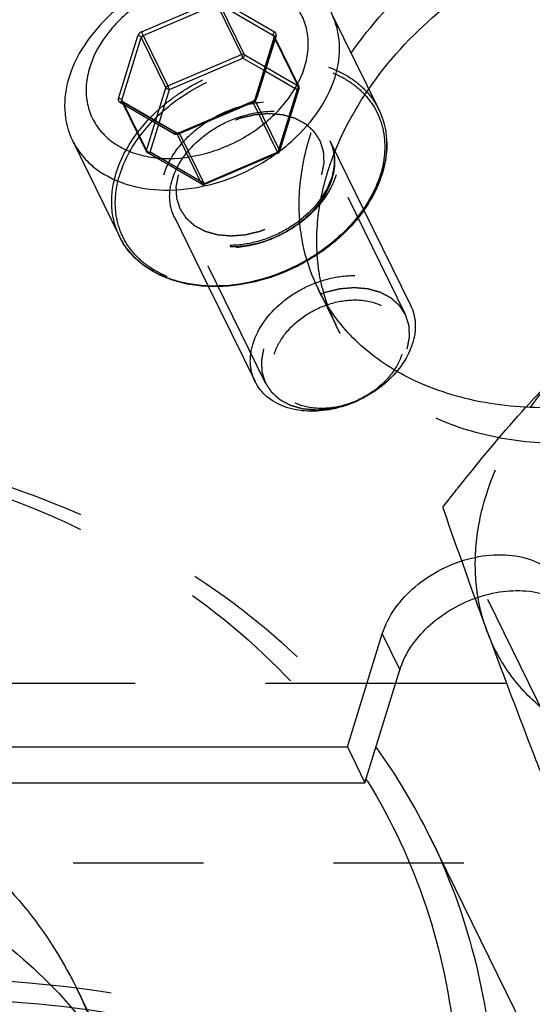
# Model space of a CAD drawing. Header units: millimetres. Extents: x 0 to 410, y 0 to 287.
# Tile 32 of 57: x 309 to 318, y 169 to 186. Entities that reach past the tile are written whole.
import ezdxf

# ---------------------------------------------------------------- set-up
doc = ezdxf.new("R2010")
doc.units = ezdxf.units.MM
doc.header["$LTSCALE"] = 22.55
doc.linetypes.add('HIDDEN', pattern=[0.2, 0.1, -0.1])
doc.layers.get('0').update_dxf_attribs({"linetype": 'CONTINUOUS'})
for name, color, linetype in [('02___PRT_ALL_AXES', 7, 'CONTINUOUS'), ('1_ASSI', 7, 'CONTINUOUS'), ('DEFAULT_2', 8, 'HIDDEN')]:
    doc.layers.add(name, color=color, linetype=linetype)

msp = doc.modelspace()

# ---------------------------------------------------------------- linework, layer by layer
at = {"color": 9, "linetype": 'Continuous'}
for p, q in [((311.55023, 185.66234), (312.82321, 186.20504)), ((311.57802, 185.59734), (312.851, 186.14004)), ((312.851, 186.14004), (313.27806, 185.26979)), ((312.89706, 186.14004), (313.83462, 185.59734)), ((312.89706, 186.14004), (313.32412, 185.26979)), ((312.91531, 186.20504), (313.85288, 185.66234)), ((311.14779, 184.50909), (311.48321, 185.5945)), ((311.57802, 185.59734), (312.00508, 184.72708)), ((313.87797, 185.5945), (313.54255, 184.50909)), ((313.83462, 185.59734), (313.84153, 185.58325)), ((311.2091, 184.47801), (311.54451, 185.56342)), ((311.54451, 185.56342), (311.97157, 184.69317)), ((312.00508, 184.72708), (313.27806, 185.26979)), ((313.32412, 185.26979), (313.6855, 185.0606)), ((312.03288, 184.66209), (313.30586, 185.20479)), ((313.30586, 185.20479), (313.66569, 184.9965)), ((311.79366, 184.11744), (311.97157, 184.69317)), ((311.85381, 184.08262), (312.03288, 184.66209)), ((312.11045, 183.89855), (311.17288, 184.44125)), ((311.2091, 184.47801), (311.2196, 184.4566)), ((313.47553, 184.44125), (312.20255, 183.89855)), ((315.65708, 184.3194), (315.65782, 184.31791)), ((312.19983, 183.90625), (312.20255, 183.89855))]:
    msp.add_line(p, q, dxfattribs=at)
at = {"color": 7, "linetype": 'Continuous'}
for p, q in [((313.84545, 185.57818), (313.51003, 184.49277)), ((313.84606, 185.5806), (313.84545, 185.57818)), ((312.15075, 183.91074), (311.21318, 184.45345)), ((313.47118, 184.45617), (312.1982, 183.91346)), ((317.87245, 174.37322), (315.94922, 174.37322)), ((308.9322, 172.65509), (315.41827, 172.65509))]:
    msp.add_line(p, q, dxfattribs=at)
at = {"color": 3, "linetype": 'Continuous'}
msp.add_line((308.62716, 173.2767), (315.11323, 173.2767), dxfattribs=at)
at = {"color": 7, "linetype": 'Continuous'}
for centre, radius, start, end in [((313.43643, 184.53752), 0.08847, 293.127757, 300.412107), ((313.9132, 183.76074), 1.88809, 342.827449, 343.263175), ((315.10361, 180.61887), 1.19323, 337.007127, 342.768885), ((306.89359, 166.98387), 10.75039, 26.158616, 35.77219), ((306.54083, 167.19641), 10.47356, 31.57836, 31.80389)]:
    msp.add_arc(centre, radius, start, end, dxfattribs=at)
at = {"color": 9, "linetype": 'Continuous'}
for centre, radius, start, end in [((313.46532, 184.53307), 0.08087, 336.020495, 342.753735), ((312.14889, 184.02441), 0.13682, 288.349884, 293.09193), ((313.91338, 183.77492), 1.88611, 342.441451, 342.82737), ((312.33118, 182.68729), 1.29522, 206.139133, 208.34614), ((312.33873, 182.69157), 1.3039, 208.353792, 212.976902)]:
    msp.add_arc(centre, radius, start, end, dxfattribs=at)
at = {"color": 7, "linetype": 'Continuous'}
for points, knots in [([(314.84189, 185.9806), (314.79971, 186.0666), (314.69447, 186.23147), (314.40895, 186.51804), (313.9192, 186.77002), (313.22659, 186.87017), (312.47975, 186.77789), (311.86894, 186.54977), (311.41399, 186.28446), (310.82687, 185.84555), (310.43423, 185.33085), (310.29476, 184.87953)], [0, 0, 0, 0, 0.05091017, 0.10296682, 0.21357651, 0.33627159, 0.46983377, 0.60947429, 0.67967812, 0.74893474, 1, 1, 1, 1]), ([(314.37342, 185.0518), (314.40433, 185.15181), (314.44465, 185.35362), (314.43229, 185.65596), (314.34371, 185.93638), (314.18203, 186.18145), (313.95549, 186.38084), (313.67431, 186.52693), (313.35019, 186.61548), (312.86702, 186.65458), (312.23138, 186.54533), (311.53041, 186.20567), (310.96641, 185.70238), (310.72013, 185.27119), (310.65234, 185.0518)], [0, 0, 0, 0, 0.05730901, 0.11157799, 0.16397374, 0.21630304, 0.27032817, 0.32741325, 0.38829457, 0.45306275, 0.59156085, 0.73541344, 0.87428518, 1, 1, 1, 1]), ([(314.90007, 184.87953), (314.95724, 185.06453), (315.01444, 185.44333), (314.92147, 185.81837), (314.84189, 185.9806)], [0, 0, 0, 0, 0.51728424, 1, 1, 1, 1]), ([(313.846, 185.58545), (313.84605, 185.58533), (313.8466, 185.5838), (313.84634, 185.58207), (313.84606, 185.5806)], [0, 0, 0, 0, 0.07695615, 1, 1, 1, 1]), ([(310.65234, 185.0518), (310.62143, 184.95178), (310.58111, 184.74997), (310.59347, 184.44763), (310.68205, 184.16721), (310.84373, 183.92214), (311.07027, 183.72276), (311.35145, 183.57666), (311.67557, 183.48811), (312.15874, 183.44901), (312.79438, 183.55826), (313.49534, 183.89792), (314.05935, 184.40121), (314.30563, 184.8324), (314.37342, 185.0518)], [0, 0, 0, 0, 0.05730901, 0.11157799, 0.16397374, 0.21630304, 0.27032817, 0.32741325, 0.38829457, 0.45306275, 0.59156085, 0.73541344, 0.87428518, 1, 1, 1, 1]), ([(310.29476, 184.87953), (310.23758, 184.6945), (310.18047, 184.31569), (310.27338, 183.94065), (310.35295, 183.77844)], [0, 0, 0, 0, 0.51736132, 1, 1, 1, 1]), ([(310.35295, 183.77844), (310.39513, 183.69245), (310.50036, 183.52759), (310.78587, 183.24101), (311.27563, 182.98904), (311.96824, 182.88889), (312.71508, 182.98117), (313.32589, 183.20928), (313.78083, 183.47461), (314.36797, 183.9135), (314.7606, 184.42821), (314.90007, 184.87953)], [0, 0, 0, 0, 0.05090608, 0.10296384, 0.21357307, 0.33626908, 0.46983176, 0.60947284, 0.67967703, 0.74893366, 1, 1, 1, 1]), ([(311.21318, 184.45345), (311.21234, 184.45393), (311.21124, 184.45467), (311.21041, 184.45569), (311.21026, 184.45598)], [0, 0, 0, 0, 0.75151711, 1, 1, 1, 1]), ([(313.51003, 184.49277), (313.50961, 184.49142), (313.50681, 184.48444), (313.50209, 184.47836), (313.49782, 184.47403)], [0, 0, 0, 0, 0.18936617, 1, 1, 1, 1]), ([(315.65783, 184.31788), (315.73744, 184.15509), (315.83125, 183.78074), (315.77688, 183.40182), (315.72131, 183.21702)], [0, 0, 0, 0, 0.48428382, 1, 1, 1, 1]), ([(312.1982, 183.91346), (312.19407, 183.9117), (312.18021, 183.90705), (312.16446, 183.90568), (312.15478, 183.90896)], [0, 0, 0, 0, 0.30494535, 1, 1, 1, 1]), ([(315.71712, 183.20328), (315.64964, 182.98491), (315.42672, 182.5527), (315.00761, 182.1044), (314.59818, 181.79795), (314.14484, 181.53426), (313.53532, 181.30728), (312.78953, 181.21656), (312.09599, 181.31871), (311.60445, 181.57364), (311.31676, 181.86373), (311.21036, 182.03093), (311.16768, 182.11821)], [0, 0, 0, 0, 0.12102399, 0.25278125, 0.3215862, 0.3913016, 0.52995789, 0.66272875, 0.78508785, 0.89605182, 0.94855379, 1, 1, 1, 1]), ([(316.20864, 180.92551), (316.25623, 180.82822), (316.31173, 180.60339), (316.27757, 180.37631), (316.24329, 180.2654)], [0, 0, 0, 0, 0.4826815, 1, 1, 1, 1]), ([(316.20205, 180.15277), (316.09314, 179.89541), (315.79378, 179.55054), (315.29102, 179.25332), (314.86262, 179.11174), (314.43326, 179.07345), (314.03834, 179.14292), (313.71267, 179.31915), (313.56356, 179.50553), (313.51471, 179.6054)], [0, 0, 0, 0, 0.25658599, 0.39616123, 0.53490371, 0.66694587, 0.78819735, 0.89792879, 1, 1, 1, 1]), ([(315.46352, 172.68104), (315.8824, 171.99959), (316.56996, 170.5232), (317.07202, 168.10157), (317.03683, 165.54616), (316.66931, 163.84774), (316.40819, 163.00277)], [0, 0, 0, 0, 0.23967615, 0.48288491, 0.73500654, 1, 1, 1, 1]), ([(316.54289, 171.72326), (316.86777, 171.06128), (317.38559, 169.65135), (317.72077, 167.39299), (317.61476, 165.03544), (317.26203, 163.47116), (317.02124, 162.69197)], [0, 0, 0, 0, 0.23908737, 0.48292341, 0.73557727, 1, 1, 1, 1])]:
    msp.add_open_spline(points, degree=3, knots=knots, dxfattribs=at)
at = {"color": 9, "linetype": 'Continuous'}
for points, knots in [([(311.55023, 185.66234), (311.54223, 185.65893), (311.51389, 185.64368), (311.49018, 185.61705), (311.48321, 185.5945)], [0, 0, 0, 0, 0.26909637, 1, 1, 1, 1]), ([(311.54451, 185.56342), (311.53971, 185.57322), (311.51935, 185.58859), (311.49592, 185.5945), (311.48321, 185.5945)], [0, 0, 0, 0, 0.4619649, 1, 1, 1, 1]), ([(311.57802, 185.59734), (311.57402, 185.59563), (311.55986, 185.58801), (311.548, 185.5747), (311.54451, 185.56342)], [0, 0, 0, 0, 0.26909667, 1, 1, 1, 1]), ([(311.55023, 185.66234), (311.55213, 185.6572), (311.56077, 185.63527), (311.57005, 185.61357), (311.57802, 185.59734)], [0, 0, 0, 0, 0.2326748, 1, 1, 1, 1]), ([(313.83462, 185.59734), (313.83394, 185.59873), (313.8315, 185.60513), (313.83107, 185.61216), (313.83148, 185.61742)], [0, 0, 0, 0, 0.22667582, 1, 1, 1, 1]), ([(313.87797, 185.5945), (313.87407, 185.5945), (313.86194, 185.59371), (313.84795, 185.58642), (313.84545, 185.57818)], [0, 0, 0, 0, 0.31176991, 1, 1, 1, 1]), ([(313.87747, 185.63436), (313.87413, 185.64301), (313.86611, 185.65365), (313.85571, 185.6607), (313.85288, 185.66234)], [0, 0, 0, 0, 0.73878813, 1, 1, 1, 1]), ([(313.27806, 185.26979), (313.28202, 185.27148), (313.2968, 185.27628), (313.31432, 185.27546), (313.32412, 185.26979)], [0, 0, 0, 0, 0.27546207, 1, 1, 1, 1]), ([(313.30586, 185.20479), (313.30396, 185.20993), (313.29532, 185.23186), (313.28603, 185.25355), (313.27806, 185.26979)], [0, 0, 0, 0, 0.2326748, 1, 1, 1, 1]), ([(313.32412, 185.26979), (313.32629, 185.26535), (313.33058, 185.24182), (313.31873, 185.21782), (313.30586, 185.20479)], [0, 0, 0, 0, 0.21262725, 1, 1, 1, 1]), ([(311.97157, 184.69317), (311.97267, 184.69672), (311.9797, 184.71147), (311.99362, 184.7222), (312.00508, 184.72708)], [0, 0, 0, 0, 0.23014097, 1, 1, 1, 1]), ([(312.00508, 184.72708), (312.00743, 184.7223), (312.01733, 184.70091), (312.02655, 184.67919), (312.03288, 184.66209)], [0, 0, 0, 0, 0.22600764, 1, 1, 1, 1]), ([(312.03288, 184.66209), (312.02017, 184.66209), (311.99673, 184.668), (311.97638, 184.68337), (311.97157, 184.69317)], [0, 0, 0, 0, 0.5380351, 1, 1, 1, 1]), ([(311.14779, 184.50909), (311.14394, 184.49662), (311.14283, 184.46853), (311.16193, 184.44759), (311.17288, 184.44125)], [0, 0, 0, 0, 0.50775372, 1, 1, 1, 1]), ([(311.14779, 184.50909), (311.1605, 184.50909), (311.18393, 184.50318), (311.20429, 184.48781), (311.2091, 184.47801)], [0, 0, 0, 0, 0.5380351, 1, 1, 1, 1]), ([(311.21317, 184.45343), (311.21111, 184.45464), (311.20062, 184.45833), (311.18905, 184.4537), (311.18208, 184.44895)], [0, 0, 0, 0, 0.2209977, 1, 1, 1, 1]), ([(313.47553, 184.44125), (313.47421, 184.44482), (313.47226, 184.44982), (313.47138, 184.45409), (313.47083, 184.45602), (313.47117, 184.45617)], [0, 0, 0, 0, 0.73075156, 0.92726358, 1, 1, 1, 1]), ([(313.51445, 184.49999), (313.51543, 184.50098), (313.52027, 184.50497), (313.52641, 184.50707), (313.53116, 184.50802)], [0, 0, 0, 0, 0.22322527, 1, 1, 1, 1]), ([(315.65782, 184.31791), (315.73711, 184.1558), (315.82964, 183.78118), (315.77252, 183.40285), (315.71541, 183.21805)], [0, 0, 0, 0, 0.48265148, 1, 1, 1, 1]), ([(312.11045, 183.89855), (312.11633, 183.90451), (312.12849, 183.91387), (312.14521, 183.91396), (312.15074, 183.91073)], [0, 0, 0, 0, 0.56673973, 1, 1, 1, 1]), ([(312.11045, 183.89855), (312.11589, 183.89539), (312.14184, 183.88495), (312.17167, 183.88781), (312.19196, 183.89454)], [0, 0, 0, 0, 0.22746124, 1, 1, 1, 1]), ([(312.19819, 183.91347), (312.19759, 183.91321), (312.19908, 183.90976), (312.19926, 183.90798), (312.19983, 183.90625)], [0, 0, 0, 0, 0.26471383, 1, 1, 1, 1]), ([(315.71161, 183.20592), (315.57427, 182.77188), (315.20139, 182.27573), (314.64207, 181.8447), (314.20841, 181.58103), (313.62311, 181.34629), (312.9008, 181.23156), (312.2197, 181.29514), (311.72277, 181.50432), (311.41591, 181.75553), (311.29561, 181.90369), (311.2449, 181.98185)], [0, 0, 0, 0, 0.24923106, 0.31780786, 0.38740424, 0.52632665, 0.66015617, 0.78413537, 0.89641017, 0.94899706, 1, 1, 1, 1])]:
    msp.add_open_spline(points, degree=3, knots=knots, dxfattribs=at)
for points in [[(313.83148, 185.61742), (313.8318, 185.62142), (313.83256, 185.62539), (313.83365, 185.62925)], [(313.83365, 185.62925), (313.8371, 185.64153), (313.84391, 185.65326), (313.85288, 185.66234)], [(313.846, 185.58545), (313.84358, 185.59037), (313.83937, 185.59459), (313.83462, 185.59734)], [(313.88057, 185.62225), (313.88001, 185.62638), (313.87897, 185.63047), (313.87747, 185.63436)], [(313.87797, 185.5945), (313.88071, 185.60338), (313.88182, 185.61305), (313.88057, 185.62225)], [(311.18208, 184.44895), (311.17877, 184.44671), (311.17569, 184.4441), (311.17288, 184.44125)], [(311.2091, 184.47801), (311.20693, 184.471), (311.20702, 184.46262), (311.21024, 184.45602)], [(313.47553, 184.44125), (313.49157, 184.44809), (313.50664, 184.45813), (313.51879, 184.47062)], [(313.51003, 184.49277), (313.51085, 184.49547), (313.51246, 184.49799), (313.51445, 184.49999)], [(313.51879, 184.47062), (313.52714, 184.47921), (313.53435, 184.48925), (313.53921, 184.5002)], [(313.53116, 184.50802), (313.5349, 184.50876), (313.53874, 184.50909), (313.54255, 184.50909)]]:
    msp.add_open_spline(points, degree=3, dxfattribs=at)
at = {"color": 7, "linetype": 'Continuous'}
for points in [[(313.49782, 184.47403), (313.49291, 184.46905), (313.48724, 184.46476), (313.48121, 184.46123)], [(312.15478, 183.90896), (312.15339, 183.90943), (312.15202, 183.91), (312.15075, 183.91074)]]:
    msp.add_open_spline(points, degree=3, dxfattribs=at)
at = {"layer": '02___PRT_ALL_AXES', "color": 7, "linetype": 'Continuous'}
msp.add_line((321.19488, 162.24354), (316.54299, 171.72309), dxfattribs=at)
at = {"layer": '02___PRT_ALL_AXES', "color": 8, "linetype": 'HIDDEN'}
msp.add_line((311.33568, 167.23946), (310.42056, 169.10429), dxfattribs=at)
at = {"layer": '02___PRT_ALL_AXES', "color": 7, "linetype": 'Continuous'}
for points, knots in [([(304.40248, 173.512), (305.07511, 173.35476), (306.35977, 172.93509), (308.07871, 171.95817), (309.47318, 170.67992), (310.1548, 169.64581), (310.4205, 169.10439)], [0, 0, 0, 0, 0.26923378, 0.5231365, 0.76493195, 1, 1, 1, 1]), ([(303.43794, 171.93907), (304.21313, 171.87531), (305.70996, 171.62503), (307.77765, 170.84435), (309.52308, 169.69258), (310.43687, 168.6844), (310.80769, 168.14332)], [0, 0, 0, 0, 0.27286966, 0.52896105, 0.76988137, 1, 1, 1, 1]), ([(310.4205, 169.10439), (310.63997, 168.65715), (310.98982, 167.70461), (311.21627, 166.17885), (311.14465, 164.58607), (310.90635, 163.52921), (310.74367, 163.00277)], [0, 0, 0, 0, 0.23908389, 0.48291795, 0.73556989, 1, 1, 1, 1])]:
    msp.add_open_spline(points, degree=3, knots=knots, dxfattribs=at)
at = {"layer": '1_ASSI', "color": 7, "linetype": 'Continuous'}
for p, q in [((314.84175, 185.98088), (315.65708, 184.3194)), ((310.35309, 183.77816), (311.16842, 182.11669)), ((315.3994, 182.57458), (316.20828, 180.92626)), ((312.70458, 181.25627), (313.51508, 179.60463)), ((315.41827, 172.65509), (316.02344, 174.61341)), ((315.11323, 173.2767), (315.41827, 172.65509))]:
    msp.add_line(p, q, dxfattribs=at)
at = {"layer": '1_ASSI', "color": 8, "linetype": 'HIDDEN'}
for p, q in [((314.81121, 183.77319), (315.3994, 182.57458)), ((312.11801, 182.45156), (312.70458, 181.25627)), ((314.60659, 181.20836), (314.91164, 180.58675)), ((318.54182, 173.80505), (316.76516, 177.42551))]:
    msp.add_line(p, q, dxfattribs=at)
at = {"layer": '1_ASSI', "color": 3, "linetype": 'Continuous'}
msp.add_line((315.11323, 173.2767), (315.7184, 175.23502), dxfattribs=at)
at = {"layer": '1_ASSI', "color": 9, "linetype": 'Continuous'}
msp.add_line((315.7184, 175.23502), (316.02344, 174.61341), dxfattribs=at)
at = {"layer": '1_ASSI', "color": 8, "linetype": 'HIDDEN'}
for centre, radius, start, end in [((317.43133, 182.59341), 3.14602, 196.488973, 206.119991), ((317.81326, 181.99446), 3.22619, 193.830018, 194.42517), ((317.7718, 181.98328), 3.18325, 194.41622, 199.804252), ((317.7256, 181.96732), 3.13438, 199.815758, 206.133048), ((413.65272, 210.91197), 102.51118, 199.0662675, 200.0009239)]:
    msp.add_arc(centre, radius, start, end, dxfattribs=at)
at = {"layer": '1_ASSI', "color": 7, "linetype": 'Continuous'}
for centre, radius, start, end in [((336.17382, 163.02383), 24.14955, 135.383395, 138.064068), ((426.23907, 215.49352), 115.90547, 200.0010501, 200.2980256), ((483.34092, 236.82475), 176.86132, 200.3620891, 201.0630178), ((578.08814, 273.22162), 278.35893, 201.045195, 201.1634994)]:
    msp.add_arc(centre, radius, start, end, dxfattribs=at)
at = {"layer": '1_ASSI', "color": 3, "linetype": 'Continuous'}
for points, knots in [([(315.17796, 185.29244), (315.51276, 185.77927), (316.34477, 186.68276), (317.88344, 187.71356), (319.61897, 188.38314), (320.84625, 188.55157), (321.44538, 188.55157)], [0, 0, 0, 0, 0.24251817, 0.49767758, 0.75407935, 1, 1, 1, 1]), ([(318.54059, 179.15165), (318.07628, 179.15165), (317.18143, 179.24628), (316.33632, 179.5698), (315.96747, 179.78395)], [0, 0, 0, 0, 0.52121771, 1, 1, 1, 1]), ([(315.7184, 175.23502), (315.81604, 175.55099), (316.14934, 175.988), (316.73414, 176.37141), (317.24791, 176.56398), (317.77041, 176.62854), (318.25547, 176.558), (318.65778, 176.35249), (318.84181, 176.12714), (318.90121, 176.00612)], [0, 0, 0, 0, 0.2513363, 0.39066266, 0.53040071, 0.66406143, 0.78685109, 0.89754423, 1, 1, 1, 1])]:
    msp.add_open_spline(points, degree=3, knots=knots, dxfattribs=at)
at = {"layer": '1_ASSI', "color": 7, "linetype": 'Continuous'}
for points, knots in [([(315.48301, 184.67083), (315.81781, 185.15766), (316.64981, 186.06115), (318.18848, 187.09195), (319.92401, 187.76153), (321.15129, 187.92996), (321.75042, 187.92996)], [0, 0, 0, 0, 0.24251817, 0.49767758, 0.75407935, 1, 1, 1, 1]), ([(318.28754, 179.16083), (318.33888, 179.23287), (318.55398, 179.52154), (318.79284, 179.79236), (318.98363, 179.98549)], [0, 0, 0, 0, 0.24576776, 1, 1, 1, 1]), ([(316.02344, 174.61341), (316.10993, 174.89329), (316.38737, 175.28613), (316.88395, 175.65898), (317.32853, 175.87022), (317.79659, 175.98426), (318.25428, 175.99266), (318.66738, 175.89312), (318.9009, 175.75028), (318.99514, 175.6642)], [0, 0, 0, 0, 0.24393012, 0.37891105, 0.51615088, 0.65045412, 0.777249, 0.89372706, 1, 1, 1, 1]), ([(317.53123, 175.28553), (317.5139, 175.3324), (317.44863, 175.52277), (317.40159, 175.71933), (317.3765, 175.86846)], [0, 0, 0, 0, 0.24836438, 1, 1, 1, 1]), ([(318.52793, 173.90593), (318.30387, 174.08894), (317.90296, 174.5078), (317.62945, 175.01996), (317.53123, 175.28553)], [0, 0, 0, 0, 0.50536655, 1, 1, 1, 1])]:
    msp.add_open_spline(points, degree=3, knots=knots, dxfattribs=at)
at = {"layer": '1_ASSI', "color": 8, "linetype": 'HIDDEN'}
for points, knots in [([(314.41469, 181.70047), (314.33243, 181.97815), (314.24211, 182.57313), (314.33622, 183.49412), (314.64831, 184.42321), (314.98233, 185.00797), (315.17796, 185.29244)], [0, 0, 0, 0, 0.22933455, 0.47014778, 0.72660625, 1, 1, 1, 1]), ([(314.89983, 183.59172), (314.9368, 183.68419), (315.10022, 184.05966), (315.30748, 184.41559), (315.48301, 184.67083)], [0, 0, 0, 0, 0.24326334, 1, 1, 1, 1]), ([(314.59148, 181.80446), (314.57227, 182.09883), (314.61052, 182.71255), (314.78352, 183.30079), (314.89983, 183.59172)], [0, 0, 0, 0, 0.48493848, 1, 1, 1, 1]), ([(314.6806, 181.22327), (314.66898, 181.27047), (314.62638, 181.46196), (314.60108, 181.65725), (314.59148, 181.80446)], [0, 0, 0, 0, 0.24786455, 1, 1, 1, 1]), ([(315.96747, 179.78395), (315.67433, 179.95415), (315.1394, 180.36404), (314.74977, 180.91662), (314.6066, 181.20837)], [0, 0, 0, 0, 0.5105308, 1, 1, 1, 1]), ([(318.84563, 178.53004), (318.4135, 178.53004), (317.578, 178.61296), (316.43134, 179.01304), (315.6452, 179.57153), (315.17241, 180.12386), (314.98908, 180.42895), (314.91164, 180.58676)], [0, 0, 0, 0, 0.27773306, 0.53453455, 0.77253791, 0.88702237, 1, 1, 1, 1]), ([(316.76516, 177.42551), (316.88138, 177.57517), (317.3474, 178.16679), (317.83235, 178.74375), (318.20915, 179.16295)], [0, 0, 0, 0, 0.25159321, 1, 1, 1, 1]), ([(317.3765, 175.86846), (317.33201, 176.13301), (317.30715, 176.68864), (317.45657, 177.53082), (317.78337, 178.37276), (318.10363, 178.90278), (318.28754, 179.16083)], [0, 0, 0, 0, 0.22998281, 0.47185066, 0.72833705, 1, 1, 1, 1])]:
    msp.add_open_spline(points, degree=3, knots=knots, dxfattribs=at)
at = {"layer": 'DEFAULT_2', "color": 8, "linetype": 'HIDDEN'}
for p, q in [((313.84153, 185.58325), (314.26168, 184.72708)), ((313.846, 185.58545), (314.27306, 184.71519)), ((313.84602, 185.58541), (313.846, 185.58545)), ((313.84717, 185.56342), (313.51175, 184.47801)), ((313.84717, 185.56342), (314.27422, 184.69317)), ((313.6855, 185.0606), (314.26168, 184.72708)), ((313.66569, 184.9965), (314.24342, 184.66209)), ((314.24342, 184.66209), (313.90801, 183.57668)), ((314.27422, 184.69317), (313.93881, 183.60776)), ((314.27594, 184.6784), (313.94053, 183.59299)), ((314.27594, 184.67841), (314.27593, 184.67836)), ((311.21024, 184.45602), (311.21026, 184.45598)), ((311.21026, 184.45598), (311.63732, 183.58573)), ((311.2196, 184.4566), (311.63616, 183.60776)), ((312.15921, 183.90139), (311.22164, 184.44409)), ((311.22164, 184.44409), (311.6487, 183.57384)), ((313.47824, 184.44409), (313.47553, 184.44125)), ((313.47824, 184.44409), (313.9053, 183.57384)), ((313.51175, 184.47801), (313.93881, 183.60776)), ((311.63616, 183.60776), (311.79366, 184.11744)), ((311.69746, 183.57668), (311.85381, 184.08262)), ((312.15921, 183.90139), (312.58626, 183.03113)), ((312.20526, 183.90139), (312.63232, 183.03113)), ((316.11938, 180.76692), (314.63994, 183.7817)), ((314.8111, 183.77341), (314.81209, 183.77139)), ((312.58626, 183.03113), (311.6487, 183.57384)), ((312.59472, 183.02178), (311.65716, 183.56448)), ((312.63503, 183.03397), (311.69746, 183.57668)), ((313.90801, 183.57668), (312.63232, 183.03113)), ((313.91236, 183.56176), (312.63938, 183.01906)), ((313.6955, 179.57746), (312.21607, 182.59223)), ((312.11812, 182.45133), (312.11713, 182.45335)), ((311.16842, 182.11669), (311.16769, 182.11819)), ((315.94922, 174.37322), (275.60328, 174.37322)), ((331.10613, 174.37322), (317.87245, 174.37322)), ((357.72132, 171.26517), (277.12849, 171.26517))]:
    msp.add_line(p, q, dxfattribs=at)
for points in [[(313.84545, 185.57818), (313.84401, 185.57344), (313.84498, 185.56787), (313.84717, 185.56342)], [(313.84717, 185.56342), (313.84933, 185.57043), (313.84924, 185.57881), (313.84602, 185.58541)], [(314.26168, 184.72708), (314.26643, 184.72434), (314.27064, 184.72012), (314.27306, 184.71519)], [(314.27593, 184.67836), (314.27957, 184.69012), (314.27848, 184.70414), (314.27306, 184.71519)], [(314.27306, 184.71519), (314.2763, 184.70859), (314.2764, 184.70019), (314.27422, 184.69317)], [(314.27422, 184.69317), (314.27641, 184.68872), (314.27738, 184.68315), (314.27594, 184.67841)], [(311.21026, 184.45598), (311.21268, 184.45106), (311.21689, 184.44684), (311.22164, 184.44409)], [(311.22164, 184.44409), (311.21979, 184.44786), (311.2168, 184.45131), (311.21317, 184.45343)], [(313.51175, 184.47801), (313.50957, 184.48246), (313.50859, 184.48803), (313.51003, 184.49277)], [(312.15074, 183.91073), (312.15437, 183.90861), (312.15735, 183.90516), (312.15921, 183.90139)], [(311.63733, 183.58572), (311.63408, 183.59232), (311.63398, 183.60073), (311.63616, 183.60776)], [(311.63733, 183.58571), (311.64159, 183.57702), (311.64878, 183.56933), (311.65716, 183.56448)], [(311.6487, 183.57384), (311.64396, 183.57658), (311.63975, 183.5808), (311.63733, 183.58571)], [(311.65717, 183.5645), (311.65354, 183.56662), (311.65055, 183.57006), (311.6487, 183.57384)], [(313.91237, 183.56176), (313.92527, 183.56725), (313.93639, 183.5796), (313.94053, 183.59299)], [(313.94052, 183.59299), (313.94196, 183.59773), (313.94099, 183.60331), (313.93881, 183.60776)], [(312.58626, 183.03113), (312.58812, 183.02736), (312.5911, 183.02391), (312.59473, 183.02179)], [(312.59473, 183.02178), (312.60763, 183.01431), (312.62566, 183.01321), (312.63938, 183.01906)]]:
    msp.add_open_spline(points, degree=3, dxfattribs=at)
for points, knots in [([(311.1101, 183.21805), (311.2496, 183.66946), (311.64231, 184.18423), (312.22954, 184.6231), (312.68443, 184.88836), (313.29515, 185.11641), (314.04188, 185.20868), (314.73439, 185.10857), (315.22409, 184.85667), (315.50964, 184.57021), (315.6149, 184.40538), (315.65709, 184.3194)], [0, 0, 0, 0, 0.25112996, 0.32038217, 0.39058055, 0.53020457, 0.66375502, 0.78644102, 0.89704064, 0.94909514, 1, 1, 1, 1]), ([(311.17141, 183.18697), (311.25366, 183.45314), (311.55232, 183.97627), (312.23662, 184.58654), (313.0867, 184.99848), (313.85756, 185.13093), (314.44351, 185.08352), (314.83658, 184.97613), (315.1776, 184.79901), (315.45234, 184.55721), (315.64845, 184.26003), (315.75617, 183.91995), (315.77107, 183.55313), (315.7221, 183.3083), (315.6846, 183.18697)], [0, 0, 0, 0, 0.12574924, 0.26462688, 0.40845698, 0.54693579, 0.61169548, 0.67256913, 0.72964646, 0.78366363, 0.83598866, 0.88838753, 0.94267563, 1, 1, 1, 1]), ([(314.24342, 184.66209), (314.24793, 184.66665), (314.26166, 184.68477), (314.26904, 184.71209), (314.26168, 184.72708)], [0, 0, 0, 0, 0.27762304, 1, 1, 1, 1]), ([(314.27593, 184.67836), (314.27516, 184.67587), (314.26819, 184.66471), (314.25345, 184.66209), (314.24342, 184.66209)], [0, 0, 0, 0, 0.20602048, 1, 1, 1, 1]), ([(311.93589, 183.18697), (311.99027, 183.36296), (312.18777, 183.70888), (312.64009, 184.1124), (313.20282, 184.3847), (313.79889, 184.48771), (314.27527, 184.41368), (314.58483, 184.25285), (314.76654, 184.09305), (314.89615, 183.89641), (314.99301, 183.59226), (314.96806, 183.34208), (314.92012, 183.18697)], [0, 0, 0, 0, 0.12591732, 0.26498389, 0.40900121, 0.54766605, 0.6729207, 0.73007092, 0.78415967, 0.83654386, 0.88902487, 1, 1, 1, 1]), ([(313.47117, 184.45617), (313.47149, 184.45631), (313.47243, 184.45478), (313.47467, 184.45153), (313.47673, 184.44717), (313.47824, 184.44409)], [0, 0, 0, 0, 0.07321664, 0.26933992, 1, 1, 1, 1]), ([(313.47824, 184.44409), (313.48224, 184.4458), (313.49641, 184.45342), (313.50826, 184.46673), (313.51175, 184.47801)], [0, 0, 0, 0, 0.26909667, 1, 1, 1, 1]), ([(312.08302, 183.11237), (312.16672, 183.38322), (312.45238, 183.75781), (312.95366, 184.08639), (313.394, 184.25145), (313.84184, 184.30677), (314.2576, 184.24634), (314.60238, 184.07018), (314.76018, 183.87712), (314.81109, 183.77341)], [0, 0, 0, 0, 0.25136012, 0.39067065, 0.5304114, 0.66407424, 0.78686664, 0.89756057, 1, 1, 1, 1]), ([(314.67144, 183.18697), (314.67807, 183.2212), (314.68782, 183.27252), (314.69989, 183.3325), (314.7058, 183.36662), (314.71299, 183.39265), (314.70963, 183.41699), (314.70884, 183.45003), (314.70663, 183.49115), (314.70471, 183.53229), (314.7036, 183.56117), (314.70248, 183.57752), (314.70302, 183.59022), (314.69832, 183.60126), (314.69387, 183.61656), (314.68524, 183.64306), (314.6734, 183.68108), (314.66124, 183.71898), (314.65306, 183.74565), (314.6479, 183.76069), (314.6454, 183.77253), (314.63766, 183.78224), (314.62917, 183.79593), (314.61345, 183.81954), (314.59148, 183.85348), (314.56921, 183.88725), (314.55392, 183.9111), (314.54477, 183.92442), (314.53905, 183.93529), (314.52894, 183.94276), (314.51698, 183.95391), (314.49536, 183.97288), (314.46476, 184.00018), (314.43436, 184.0277), (314.40931, 184.04903), (314.3926, 184.06693), (314.36796, 184.0776), (314.3379, 184.09436), (314.29929, 184.11435), (314.2613, 184.13502), (314.23023, 184.15071), (314.20861, 184.16459), (314.18059, 184.17044), (314.14546, 184.18106), (314.10073, 184.19328), (314.05652, 184.20622), (314.02055, 184.21568), (313.99505, 184.22501), (313.96396, 184.22583), (313.92446, 184.2299), (313.87439, 184.23387), (313.82465, 184.2386), (313.78463, 184.24146), (313.7551, 184.24593), (313.72375, 184.24155), (313.68258, 184.23882), (313.6309, 184.23423), (313.57933, 184.23042), (313.53799, 184.22646), (313.50716, 184.22574), (313.47568, 184.21649), (313.43393, 184.20714), (313.38168, 184.19435), (313.3294, 184.18228), (313.28771, 184.17177), (313.25607, 184.16601), (313.22584, 184.1522), (313.18503, 184.13662), (313.13423, 184.11608), (313.08325, 184.09624), (313.04273, 184.07954), (313.01166, 184.06907), (312.98317, 184.0508), (312.94428, 184.02917), (312.89604, 184.00113), (312.84742, 183.97368), (312.80914, 183.95111), (312.7788, 183.93568), (312.7547, 183.91454), (312.72037, 183.88836), (312.6783, 183.85489), (312.63564, 183.82189), (312.60225, 183.79497), (312.57536, 183.77605), (312.55547, 183.7523), (312.5265, 183.72232), (312.49122, 183.68423), (312.45526, 183.6465), (312.42737, 183.61594), (312.40424, 183.59391), (312.38952, 183.56854), (312.36693, 183.53588), (312.33982, 183.49462), (312.31194, 183.45362), (312.29059, 183.42055), (312.27216, 183.39641), (312.26296, 183.36975), (312.24747, 183.33508), (312.22188, 183.27401), (312.19943, 183.2218), (312.18457, 183.18697)], [0, 0, 0, 0, 0.03125, 0.046875, 0.0546875, 0.0625, 0.0703125, 0.078125, 0.09375, 0.109375, 0.1171875, 0.12109375, 0.125, 0.12890625, 0.1328125, 0.140625, 0.15625, 0.171875, 0.1796875, 0.18359375, 0.1875, 0.19140625, 0.1953125, 0.203125, 0.21875, 0.234375, 0.2421875, 0.24609375, 0.25, 0.25390625, 0.2578125, 0.265625, 0.28125, 0.296875, 0.3046875, 0.3125, 0.3203125, 0.328125, 0.34375, 0.359375, 0.3671875, 0.375, 0.3828125, 0.390625, 0.40625, 0.421875, 0.4296875, 0.4375, 0.4453125, 0.453125, 0.46875, 0.484375, 0.4921875, 0.5, 0.5078125, 0.515625, 0.53125, 0.546875, 0.5546875, 0.5625, 0.5703125, 0.578125, 0.59375, 0.609375, 0.6171875, 0.625, 0.6328125, 0.640625, 0.65625, 0.671875, 0.6796875, 0.6875, 0.6953125, 0.703125, 0.71875, 0.734375, 0.7421875, 0.75, 0.7578125, 0.765625, 0.78125, 0.796875, 0.8046875, 0.8125, 0.8203125, 0.828125, 0.84375, 0.859375, 0.8671875, 0.875, 0.8828125, 0.890625, 0.90625, 0.921875, 0.9296875, 0.9375, 0.9453125, 0.953125, 0.96875, 1, 1, 1, 1]), ([(312.15921, 183.90139), (312.16227, 183.89961), (312.17711, 183.89395), (312.19411, 183.89663), (312.20526, 183.90139)], [0, 0, 0, 0, 0.22627954, 1, 1, 1, 1]), ([(312.20526, 183.90139), (312.20375, 183.90446), (312.20169, 183.90882), (312.19945, 183.91207), (312.19851, 183.9136), (312.19819, 183.91347)], [0, 0, 0, 0, 0.73066008, 0.92678336, 1, 1, 1, 1]), ([(314.81208, 183.77139), (314.85946, 183.67417), (314.91462, 183.4497), (314.88041, 183.22306), (314.8462, 183.11237)], [0, 0, 0, 0, 0.48279419, 1, 1, 1, 1]), ([(314.81216, 183.7716), (314.85653, 183.6808), (314.90767, 183.46807), (314.87482, 183.25377), (314.84208, 183.1478)], [0, 0, 0, 0, 0.47676436, 1, 1, 1, 1]), ([(311.63616, 183.60776), (311.64096, 183.59796), (311.66132, 183.58259), (311.68475, 183.57668), (311.69746, 183.57668)], [0, 0, 0, 0, 0.46202428, 1, 1, 1, 1]), ([(311.69746, 183.57668), (311.69157, 183.57072), (311.67941, 183.56135), (311.6627, 183.56127), (311.65717, 183.5645)], [0, 0, 0, 0, 0.56673973, 1, 1, 1, 1]), ([(313.93881, 183.60776), (313.93771, 183.6042), (313.93068, 183.58946), (313.91676, 183.57872), (313.9053, 183.57384)], [0, 0, 0, 0, 0.23014097, 1, 1, 1, 1]), ([(313.9053, 183.57384), (313.90681, 183.57076), (313.90887, 183.5664), (313.91111, 183.56315), (313.91205, 183.56162), (313.91237, 183.56176)], [0, 0, 0, 0, 0.73086599, 0.92695546, 1, 1, 1, 1]), ([(313.90801, 183.57668), (313.91191, 183.57668), (313.92403, 183.57747), (313.93802, 183.58476), (313.94052, 183.59299)], [0, 0, 0, 0, 0.31176991, 1, 1, 1, 1]), ([(313.91237, 183.56176), (313.91272, 183.56191), (313.91216, 183.56383), (313.91128, 183.56813), (313.90933, 183.57311), (313.90801, 183.57668)], [0, 0, 0, 0, 0.0731707, 0.26977154, 1, 1, 1, 1]), ([(311.16768, 182.11818), (311.08839, 182.28029), (310.99586, 182.65491), (311.05299, 183.03324), (311.1101, 183.21805)], [0, 0, 0, 0, 0.48265148, 1, 1, 1, 1]), ([(315.6846, 183.18697), (315.60235, 182.9208), (315.30369, 182.39766), (314.61939, 181.78739), (313.76931, 181.37545), (312.99845, 181.243), (312.4125, 181.29041), (312.01943, 181.3978), (311.67841, 181.57492), (311.40367, 181.81672), (311.20756, 182.1139), (311.09984, 182.45398), (311.08494, 182.8208), (311.13391, 183.06563), (311.17141, 183.18697)], [0, 0, 0, 0, 0.12574924, 0.26462688, 0.40845698, 0.54693579, 0.61169548, 0.67256913, 0.72964646, 0.78366363, 0.83598866, 0.88838753, 0.94267563, 1, 1, 1, 1]), ([(314.92012, 183.18697), (314.86574, 183.01097), (314.66824, 182.66505), (314.21592, 182.26153), (313.65319, 181.98923), (313.05712, 181.88622), (312.58074, 181.96025), (312.27118, 182.12108), (312.08947, 182.28088), (311.95986, 182.47752), (311.863, 182.78167), (311.88795, 183.03185), (311.93589, 183.18697)], [0, 0, 0, 0, 0.12591732, 0.26498389, 0.40900121, 0.54766605, 0.6729207, 0.73007092, 0.78415967, 0.83654386, 0.88902487, 1, 1, 1, 1]), ([(312.18457, 183.18697), (312.17794, 183.15273), (312.16819, 183.10141), (312.15612, 183.04143), (312.15021, 183.00731), (312.14302, 182.98128), (312.14638, 182.95694), (312.14717, 182.9239), (312.14938, 182.88278), (312.1513, 182.84164), (312.15241, 182.81276), (312.15352, 182.79641), (312.15299, 182.78371), (312.15769, 182.77267), (312.16214, 182.75737), (312.17077, 182.73087), (312.18261, 182.69285), (312.19477, 182.65495), (312.20295, 182.62828), (312.20811, 182.61324), (312.21061, 182.60141), (312.21835, 182.59169), (312.22684, 182.578), (312.24256, 182.55439), (312.26453, 182.52045), (312.2868, 182.48668), (312.30209, 182.46283), (312.31124, 182.44951), (312.31696, 182.43864), (312.32707, 182.43117), (312.33903, 182.42002), (312.36065, 182.40105), (312.39125, 182.37375), (312.42165, 182.34624), (312.4467, 182.3249), (312.46341, 182.307), (312.48805, 182.29633), (312.51811, 182.27957), (312.55672, 182.25958), (312.59471, 182.23891), (312.62578, 182.22322), (312.6474, 182.20934), (312.67542, 182.20349), (312.71055, 182.19287), (312.75528, 182.18065), (312.79949, 182.16771), (312.83546, 182.15825), (312.86096, 182.14892), (312.89205, 182.1481), (312.93155, 182.14403), (312.98162, 182.14006), (313.03136, 182.13533), (313.07138, 182.13247), (313.10091, 182.128), (313.13226, 182.13238), (313.17343, 182.13512), (313.22511, 182.1397), (313.27668, 182.14352), (313.31802, 182.14747), (313.34885, 182.14819), (313.38033, 182.15744), (313.42208, 182.16679), (313.47433, 182.17959), (313.52661, 182.19166), (313.5683, 182.20216), (313.59994, 182.20793), (313.63017, 182.22173), (313.67097, 182.23732), (313.72178, 182.25785), (313.77276, 182.27769), (313.81328, 182.29439), (313.84435, 182.30486), (313.87284, 182.32313), (313.91173, 182.34476), (313.95997, 182.3728), (314.00859, 182.40025), (314.04686, 182.42283), (314.07721, 182.43826), (314.10131, 182.45939), (314.13564, 182.48557), (314.17771, 182.51904), (314.22037, 182.55204), (314.25376, 182.57896), (314.28065, 182.59788), (314.30054, 182.62164), (314.32951, 182.65161), (314.36479, 182.6897), (314.40075, 182.72744), (314.42864, 182.75799), (314.45177, 182.78002), (314.46649, 182.80539), (314.48908, 182.83806), (314.51619, 182.87931), (314.54407, 182.92031), (314.56542, 182.95338), (314.58385, 182.97753), (314.59305, 183.00418), (314.60854, 183.03885), (314.63413, 183.09992), (314.65658, 183.15213), (314.67144, 183.18697)], [0, 0, 0, 0, 0.03125, 0.046875, 0.0546875, 0.0625, 0.0703125, 0.078125, 0.09375, 0.109375, 0.1171875, 0.12109375, 0.125, 0.12890625, 0.1328125, 0.140625, 0.15625, 0.171875, 0.1796875, 0.18359375, 0.1875, 0.19140625, 0.1953125, 0.203125, 0.21875, 0.234375, 0.2421875, 0.24609375, 0.25, 0.25390625, 0.2578125, 0.265625, 0.28125, 0.296875, 0.3046875, 0.3125, 0.3203125, 0.328125, 0.34375, 0.359375, 0.3671875, 0.375, 0.3828125, 0.390625, 0.40625, 0.421875, 0.4296875, 0.4375, 0.4453125, 0.453125, 0.46875, 0.484375, 0.4921875, 0.5, 0.5078125, 0.515625, 0.53125, 0.546875, 0.5546875, 0.5625, 0.5703125, 0.578125, 0.59375, 0.609375, 0.6171875, 0.625, 0.6328125, 0.640625, 0.65625, 0.671875, 0.6796875, 0.6875, 0.6953125, 0.703125, 0.71875, 0.734375, 0.7421875, 0.75, 0.7578125, 0.765625, 0.78125, 0.796875, 0.8046875, 0.8125, 0.8203125, 0.828125, 0.84375, 0.859375, 0.8671875, 0.875, 0.8828125, 0.890625, 0.90625, 0.921875, 0.9296875, 0.9375, 0.9453125, 0.953125, 0.96875, 1, 1, 1, 1]), ([(312.11714, 182.45336), (312.06976, 182.55057), (312.0146, 182.77505), (312.04881, 183.00168), (312.08302, 183.11237)], [0, 0, 0, 0, 0.48279419, 1, 1, 1, 1]), ([(314.84208, 183.1478), (314.75831, 182.87674), (314.46908, 182.50141), (313.96404, 182.16979), (313.51798, 182.00154), (313.06683, 181.94396), (312.65338, 182.00165), (312.31684, 182.17041), (312.16498, 182.35508), (312.11706, 182.45315)], [0, 0, 0, 0, 0.25242913, 0.3943242, 0.53674222, 0.67227934, 0.79507873, 0.90288641, 1, 1, 1, 1]), ([(314.8462, 183.11237), (314.7625, 182.84152), (314.47684, 182.46694), (313.97556, 182.13836), (313.53522, 181.9733), (313.08738, 181.91797), (312.67162, 181.97841), (312.32684, 182.15457), (312.16904, 182.34763), (312.11813, 182.45134)], [0, 0, 0, 0, 0.25136012, 0.39067065, 0.5304114, 0.66407424, 0.78686664, 0.89756057, 1, 1, 1, 1]), ([(312.63232, 183.03113), (312.62836, 183.02944), (312.61358, 183.02464), (312.59606, 183.02546), (312.58626, 183.03113)], [0, 0, 0, 0, 0.27546207, 1, 1, 1, 1]), ([(312.59474, 183.02179), (312.60027, 183.01856), (312.61698, 183.01865), (312.62914, 183.02801), (312.63503, 183.03397)], [0, 0, 0, 0, 0.43333705, 1, 1, 1, 1]), ([(312.63938, 183.01905), (312.63907, 183.01892), (312.63813, 183.02044), (312.63589, 183.0237), (312.63383, 183.02805), (312.63232, 183.03113)], [0, 0, 0, 0, 0.07321664, 0.26933992, 1, 1, 1, 1]), ([(312.63503, 183.03397), (312.63635, 183.0304), (312.6383, 183.0254), (312.63918, 183.02113), (312.63973, 183.0192), (312.63938, 183.01905)], [0, 0, 0, 0, 0.73075156, 0.92726358, 1, 1, 1, 1]), ([(313.48011, 180.2654), (313.56381, 180.53626), (313.84952, 180.91097), (314.35102, 181.23955), (314.7916, 181.40463), (315.23964, 181.45981), (315.65551, 181.39914), (316.00023, 181.22261), (316.15786, 181.02931), (316.20864, 180.92551)], [0, 0, 0, 0, 0.25130165, 0.39064761, 0.53041579, 0.66408692, 0.78687631, 0.89757066, 1, 1, 1, 1]), ([(316.15087, 180.17219), (316.15751, 180.20642), (316.16726, 180.25774), (316.17932, 180.31772), (316.18523, 180.35184), (316.19242, 180.37787), (316.18907, 180.40221), (316.18828, 180.43526), (316.18606, 180.47638), (316.18415, 180.51751), (316.18304, 180.5464), (316.18192, 180.56275), (316.18245, 180.57544), (316.17775, 180.58649), (316.17331, 180.60178), (316.16468, 180.62829), (316.15284, 180.66631), (316.14067, 180.70421), (316.1325, 180.73087), (316.12734, 180.74591), (316.12484, 180.75775), (316.1171, 180.76746), (316.10861, 180.78116), (316.09289, 180.80477), (316.07092, 180.83871), (316.04865, 180.87248), (316.03336, 180.89633), (316.0242, 180.90964), (316.01849, 180.92052), (316.00837, 180.92799), (315.99642, 180.93914), (315.9748, 180.9581), (315.94419, 180.98541), (315.9138, 181.01292), (315.88875, 181.03426), (315.87203, 181.05215), (315.8474, 181.06282), (315.81733, 181.07959), (315.77872, 181.09958), (315.74074, 181.12024), (315.70967, 181.13593), (315.68805, 181.14981), (315.66002, 181.15567), (315.6249, 181.16629), (315.58016, 181.1785), (315.53595, 181.19144), (315.49999, 181.2009), (315.47449, 181.21024), (315.4434, 181.21105), (315.4039, 181.21513), (315.35383, 181.2191), (315.30409, 181.22383), (315.26407, 181.22669), (315.23453, 181.23116), (315.20318, 181.22678), (315.16202, 181.22404), (315.11034, 181.21946), (315.05877, 181.21564), (315.01743, 181.21168), (314.9866, 181.21096), (314.95512, 181.20171), (314.91337, 181.19237), (314.86112, 181.17957), (314.80884, 181.1675), (314.76714, 181.15699), (314.7355, 181.15123), (314.70527, 181.13743), (314.66447, 181.12184), (314.61367, 181.1013), (314.56269, 181.08146), (314.52217, 181.06477), (314.4911, 181.0543), (314.46261, 181.03602), (314.42372, 181.01439), (314.37548, 180.98635), (314.32686, 180.95891), (314.28858, 180.93633), (314.25824, 180.9209), (314.23414, 180.89976), (314.19981, 180.87358), (314.15774, 180.84012), (314.11508, 180.80711), (314.08168, 180.78019), (314.05479, 180.76127), (314.03491, 180.73752), (314.00593, 180.70754), (313.97065, 180.66945), (313.9347, 180.63172), (313.90681, 180.60117), (313.88367, 180.57914), (313.86895, 180.55376), (313.84637, 180.5211), (313.81926, 180.47984), (313.79137, 180.43884), (313.77003, 180.40577), (313.75159, 180.38163), (313.7424, 180.35497), (313.72691, 180.32031), (313.70132, 180.25923), (313.67886, 180.20703), (313.66401, 180.17219)], [0, 0, 0, 0, 0.03125, 0.046875, 0.0546875, 0.0625, 0.0703125, 0.078125, 0.09375, 0.109375, 0.1171875, 0.12109375, 0.125, 0.12890625, 0.1328125, 0.140625, 0.15625, 0.171875, 0.1796875, 0.18359375, 0.1875, 0.19140625, 0.1953125, 0.203125, 0.21875, 0.234375, 0.2421875, 0.24609375, 0.25, 0.25390625, 0.2578125, 0.265625, 0.28125, 0.296875, 0.3046875, 0.3125, 0.3203125, 0.328125, 0.34375, 0.359375, 0.3671875, 0.375, 0.3828125, 0.390625, 0.40625, 0.421875, 0.4296875, 0.4375, 0.4453125, 0.453125, 0.46875, 0.484375, 0.4921875, 0.5, 0.5078125, 0.515625, 0.53125, 0.546875, 0.5546875, 0.5625, 0.5703125, 0.578125, 0.59375, 0.609375, 0.6171875, 0.625, 0.6328125, 0.640625, 0.65625, 0.671875, 0.6796875, 0.6875, 0.6953125, 0.703125, 0.71875, 0.734375, 0.7421875, 0.75, 0.7578125, 0.765625, 0.78125, 0.796875, 0.8046875, 0.8125, 0.8203125, 0.828125, 0.84375, 0.859375, 0.8671875, 0.875, 0.8828125, 0.890625, 0.90625, 0.921875, 0.9296875, 0.9375, 0.9453125, 0.953125, 0.96875, 1, 1, 1, 1]), ([(313.84794, 180.07892), (313.88821, 180.20924), (314.0346, 180.46533), (314.36944, 180.7644), (314.78634, 180.9661), (315.22793, 181.04244), (315.58085, 180.98758), (315.8102, 180.86844), (315.9448, 180.75002), (316.04074, 180.6043), (316.11222, 180.37901), (316.09398, 180.19376), (316.05849, 180.07892)], [0, 0, 0, 0, 0.12588132, 0.26493277, 0.40898589, 0.54767049, 0.67294204, 0.73010575, 0.78420819, 0.83659503, 0.88907074, 1, 1, 1, 1]), ([(313.51471, 179.6054), (313.4671, 179.70273), (313.4115, 179.92753), (313.44586, 180.15455), (313.48011, 180.2654)], [0, 0, 0, 0, 0.48291643, 1, 1, 1, 1]), ([(313.66401, 180.17219), (313.65738, 180.13796), (313.64763, 180.08664), (313.63556, 180.02666), (313.62965, 179.99254), (313.62246, 179.96651), (313.62581, 179.94217), (313.6266, 179.90912), (313.62882, 179.868), (313.63073, 179.82687), (313.63185, 179.79798), (313.63296, 179.78163), (313.63243, 179.76894), (313.63713, 179.75789), (313.64157, 179.7426), (313.6502, 179.71609), (313.66204, 179.67807), (313.67421, 179.64017), (313.68239, 179.61351), (313.68755, 179.59846), (313.69004, 179.58663), (313.69778, 179.57692), (313.70628, 179.56322), (313.72199, 179.53961), (313.74396, 179.50567), (313.76623, 179.4719), (313.78153, 179.44805), (313.79068, 179.43474), (313.79639, 179.42386), (313.80651, 179.41639), (313.81846, 179.40524), (313.84008, 179.38628), (313.87069, 179.35897), (313.90109, 179.33146), (313.92613, 179.31012), (313.94285, 179.29223), (313.96748, 179.28156), (313.99755, 179.26479), (314.03616, 179.2448), (314.07414, 179.22414), (314.10522, 179.20845), (314.12683, 179.19456), (314.15486, 179.18871), (314.18998, 179.17809), (314.23472, 179.16588), (314.27893, 179.15294), (314.31489, 179.14348), (314.34039, 179.13414), (314.37149, 179.13333), (314.41099, 179.12925), (314.46105, 179.12528), (314.5108, 179.12055), (314.55082, 179.11769), (314.58035, 179.11322), (314.6117, 179.1176), (314.65286, 179.12034), (314.70454, 179.12492), (314.75612, 179.12874), (314.79745, 179.1327), (314.82829, 179.13342), (314.85977, 179.14267), (314.90151, 179.15201), (314.95376, 179.16481), (315.00604, 179.17688), (315.04774, 179.18739), (315.07938, 179.19315), (315.10961, 179.20695), (315.15041, 179.22254), (315.20122, 179.24308), (315.2522, 179.26292), (315.29272, 179.27961), (315.32379, 179.29008), (315.35227, 179.30836), (315.39117, 179.32999), (315.4394, 179.35803), (315.48803, 179.38547), (315.5263, 179.40805), (315.55665, 179.42348), (315.58075, 179.44462), (315.61507, 179.4708), (315.65715, 179.50426), (315.69981, 179.53727), (315.7332, 179.56419), (315.76009, 179.58311), (315.77998, 179.60686), (315.80895, 179.63684), (315.84423, 179.67493), (315.88019, 179.71266), (315.90808, 179.74321), (315.93121, 179.76524), (315.94593, 179.79062), (315.96851, 179.82328), (315.99562, 179.86454), (316.02351, 179.90554), (316.04485, 179.93861), (316.06329, 179.96275), (316.07249, 179.98941), (316.08798, 180.02407), (316.11357, 180.08514), (316.13602, 180.13735), (316.15087, 180.17219)], [0, 0, 0, 0, 0.03125, 0.046875, 0.0546875, 0.0625, 0.0703125, 0.078125, 0.09375, 0.109375, 0.1171875, 0.12109375, 0.125, 0.12890625, 0.1328125, 0.140625, 0.15625, 0.171875, 0.1796875, 0.18359375, 0.1875, 0.19140625, 0.1953125, 0.203125, 0.21875, 0.234375, 0.2421875, 0.24609375, 0.25, 0.25390625, 0.2578125, 0.265625, 0.28125, 0.296875, 0.3046875, 0.3125, 0.3203125, 0.328125, 0.34375, 0.359375, 0.3671875, 0.375, 0.3828125, 0.390625, 0.40625, 0.421875, 0.4296875, 0.4375, 0.4453125, 0.453125, 0.46875, 0.484375, 0.4921875, 0.5, 0.5078125, 0.515625, 0.53125, 0.546875, 0.5546875, 0.5625, 0.5703125, 0.578125, 0.59375, 0.609375, 0.6171875, 0.625, 0.6328125, 0.640625, 0.65625, 0.671875, 0.6796875, 0.6875, 0.6953125, 0.703125, 0.71875, 0.734375, 0.7421875, 0.75, 0.7578125, 0.765625, 0.78125, 0.796875, 0.8046875, 0.8125, 0.8203125, 0.828125, 0.84375, 0.859375, 0.8671875, 0.875, 0.8828125, 0.890625, 0.90625, 0.921875, 0.9296875, 0.9375, 0.9453125, 0.953125, 0.96875, 1, 1, 1, 1]), ([(316.05849, 180.07892), (316.01821, 179.94859), (315.87183, 179.6925), (315.53699, 179.39343), (315.12009, 179.19173), (314.6785, 179.1154), (314.32558, 179.17025), (314.09623, 179.28939), (313.96163, 179.40781), (313.86569, 179.55353), (313.79421, 179.77882), (313.81245, 179.96407), (313.84794, 180.07892)], [0, 0, 0, 0, 0.12588132, 0.26493277, 0.40898589, 0.54767049, 0.67294204, 0.73010575, 0.78420819, 0.83659503, 0.88907074, 1, 1, 1, 1]), ([(290.91078, 175.6076), (293.13606, 176.77849), (296.69371, 178.0911), (301.55186, 178.78739), (305.05015, 178.75743), (308.31985, 178.17742), (311.25285, 177.06067), (313.74464, 175.43813), (315.06965, 174.02665), (315.61589, 173.26816)], [0, 0, 0, 0, 0.2810447, 0.41697678, 0.54713142, 0.67033335, 0.78623814, 0.89552878, 1, 1, 1, 1]), ([(290.94219, 175.60739), (293.18425, 176.78623), (296.77528, 178.09312), (301.66958, 178.73316), (305.1755, 178.6375), (308.42819, 177.96987), (311.31249, 176.74638), (313.71709, 175.00321), (314.94911, 173.51073), (315.44186, 172.71612)], [0, 0, 0, 0, 0.28250406, 0.41881117, 0.54895524, 0.67176906, 0.78703998, 0.89572457, 1, 1, 1, 1]), ([(283.90963, 153.21242), (284.46161, 154.99861), (285.80788, 157.60557), (288.27235, 160.65637), (291.3104, 163.56536), (295.81498, 166.53284), (300.87451, 168.42305), (305.03629, 169.1749), (308.99389, 169.38522), (312.80795, 168.828), (316.14711, 167.42273), (318.26171, 166.02832), (319.98684, 164.30132), (320.84869, 162.94889), (321.19474, 162.24379)], [0, 0, 0, 0, 0.12078806, 0.18574171, 0.25305937, 0.39181932, 0.53098876, 0.59879, 0.66437199, 0.78665918, 0.84339035, 0.89736986, 0.94925382, 1, 1, 1, 1]), ([(284.21616, 153.05701), (284.54706, 154.12781), (285.47167, 156.26688), (287.47156, 159.23827), (290.05171, 161.97168), (294.14693, 165.17345), (298.92789, 167.48576), (303.97434, 168.70239), (307.70621, 169.02051), (311.26156, 168.73304), (314.51017, 167.84527), (317.32841, 166.38078), (319.60038, 164.38335), (321.22046, 161.92587), (322.10974, 159.11583), (322.23559, 156.08405), (321.82932, 154.06078), (321.51913, 153.05701)], [0, 0, 0, 0, 0.06112248, 0.12610548, 0.19444265, 0.26521461, 0.40884744, 0.47945792, 0.54754432, 0.61221833, 0.67301022, 0.73000818, 0.78395286, 0.83621239, 0.8885488, 0.9427034, 1, 1, 1, 1])]:
    msp.add_open_spline(points, degree=3, knots=knots, dxfattribs=at)

doc.saveas('drawing.dxf')
